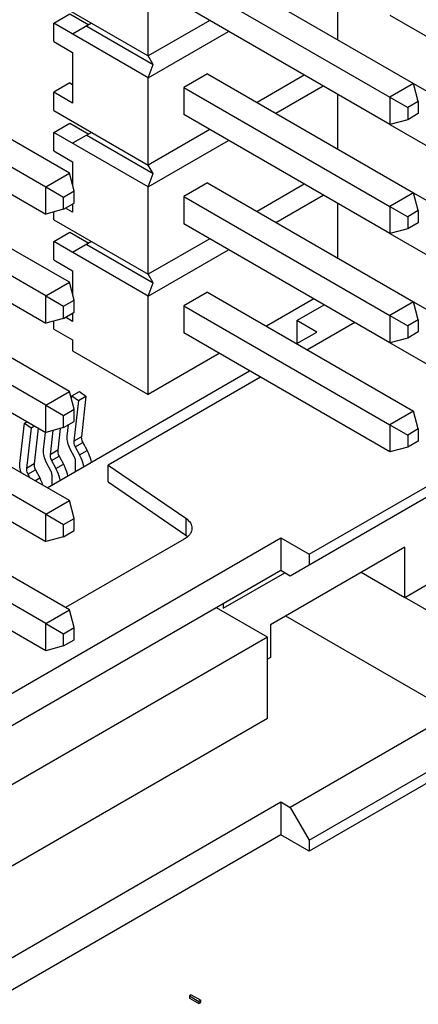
# Model space of a CAD drawing. Header units: inches. Extents: x 0 to 34, y 0 to 22.
# Tile 143 of 176: x 31.539 to 31.837, y 8.999 to 9.735. Entities that reach past the tile are written whole.
import ezdxf

# ---------------------------------------------------------------- set-up
doc = ezdxf.new("R2010")
doc.units = ezdxf.units.IN
doc.header["$LTSCALE"] = 1.87
doc.header["$MEASUREMENT"] = 0
doc.layers.get('0').update_dxf_attribs({"linetype": 'CONTINUOUS'})
doc.layers.add('ECAD_GLOBAL_FD_40_10_FD40', color=7, linetype='CONTINUOUS')

msp = doc.modelspace()

# ---------------------------------------------------------------- linework, layer by layer
at = {"color": 7, "linetype": 'CONTINUOUS'}
for p, q in [((31.63539, 9.70813), (31.63539, 9.77345)), ((31.67958, 9.77651), (31.83373, 9.68751)), ((31.66191, 9.76631), (31.81605, 9.6773)), ((31.77681, 9.7612), (31.77681, 9.72038)), ((31.56468, 9.74896), (31.63539, 9.70813)), ((31.81605, 9.65689), (31.66191, 9.74589)), ((31.56468, 9.73263), (31.5767, 9.73957)), ((31.5767, 9.73957), (31.59084, 9.7314)), ((31.81606, 9.73854), (31.88677, 9.69772)), ((31.63539, 9.6918), (31.56468, 9.73263)), ((31.56468, 9.71885), (31.56468, 9.73263)), ((31.59296, 9.73263), (31.57882, 9.72446)), ((31.58934, 9.73054), (31.63901, 9.70186)), ((31.68135, 9.73467), (31.63539, 9.70813)), ((31.63539, 9.6918), (31.69549, 9.7265)), ((31.56468, 9.71885), (31.57882, 9.71068)), ((31.57636, 9.62055), (31.42221, 9.70956)), ((31.57882, 9.71068), (31.57882, 9.67293)), ((31.63901, 9.70186), (31.63539, 9.70813)), ((31.40454, 9.69935), (31.55868, 9.61035)), ((31.63539, 9.6918), (31.63901, 9.70186)), ((31.63539, 9.62648), (31.63539, 9.6918)), ((31.67958, 9.69487), (31.66191, 9.68466)), ((31.67958, 9.69487), (31.83373, 9.60586)), ((31.75205, 9.69384), (31.7167, 9.67343)), ((31.5767, 9.68803), (31.56468, 9.68109)), ((31.5767, 9.68803), (31.57882, 9.68681)), ((31.66191, 9.68466), (31.81605, 9.59565)), ((31.66191, 9.68466), (31.66191, 9.66425)), ((31.73084, 9.66527), (31.76619, 9.68568)), ((31.83373, 9.68751), (31.81605, 9.6773)), ((31.83732, 9.67412), (31.83373, 9.68751)), ((31.83374, 9.68751), (31.90444, 9.64669)), ((31.40454, 9.67894), (31.55868, 9.58993)), ((31.57882, 9.67293), (31.56468, 9.68109)), ((31.56468, 9.66731), (31.56468, 9.68109)), ((31.77681, 9.67955), (31.77681, 9.63874)), ((31.81605, 9.6773), (31.82944, 9.66957)), ((31.81605, 9.6773), (31.81605, 9.65689)), ((31.83732, 9.67412), (31.82944, 9.66957)), ((31.82944, 9.66957), (31.82944, 9.66048)), ((31.83732, 9.67412), (31.83732, 9.66503)), ((31.56468, 9.66731), (31.63539, 9.62648)), ((31.81605, 9.57524), (31.66191, 9.66425)), ((31.83732, 9.66503), (31.82944, 9.66048)), ((31.56468, 9.65098), (31.5767, 9.65792)), ((31.5767, 9.65792), (31.59084, 9.64976)), ((31.82944, 9.66048), (31.81605, 9.65689)), ((31.81606, 9.6569), (31.88677, 9.61607)), ((31.63539, 9.61015), (31.56468, 9.65098)), ((31.56468, 9.6372), (31.56468, 9.65098)), ((31.59296, 9.65098), (31.57882, 9.64282)), ((31.58934, 9.64889), (31.63901, 9.62021)), ((31.68135, 9.65302), (31.63539, 9.62648)), ((31.63539, 9.61015), (31.69549, 9.64486)), ((31.56468, 9.6372), (31.57882, 9.62904)), ((31.57882, 9.62904), (31.57882, 9.61138)), ((31.63901, 9.62021), (31.63539, 9.62648)), ((31.55868, 9.61035), (31.57636, 9.62055)), ((31.57995, 9.60717), (31.57636, 9.62055)), ((31.63539, 9.61015), (31.63901, 9.62021)), ((31.55868, 9.61035), (31.57207, 9.60262)), ((31.55868, 9.58993), (31.55868, 9.61035)), ((31.63539, 9.54484), (31.63539, 9.61015)), ((31.67958, 9.61322), (31.66191, 9.60301)), ((31.67958, 9.61322), (31.83373, 9.52421)), ((31.75206, 9.6122), (31.7167, 9.59179)), ((31.57207, 9.60262), (31.57995, 9.60717)), ((31.57207, 9.59352), (31.57207, 9.60262)), ((31.57995, 9.59807), (31.57995, 9.60717)), ((31.66191, 9.60301), (31.81605, 9.51401)), ((31.66191, 9.60301), (31.66191, 9.5826)), ((31.73084, 9.58362), (31.7662, 9.60404)), ((31.83373, 9.60586), (31.81605, 9.59565)), ((31.83732, 9.59248), (31.83373, 9.60586)), ((31.83374, 9.60587), (31.90444, 9.56504)), ((31.57207, 9.59352), (31.57995, 9.59807)), ((31.57882, 9.59742), (31.57882, 9.59128)), ((31.77681, 9.59791), (31.77681, 9.55708)), ((31.81605, 9.59565), (31.82944, 9.58793)), ((31.81605, 9.59565), (31.81605, 9.57524)), ((31.57207, 9.59352), (31.55868, 9.58993)), ((31.56468, 9.58566), (31.56468, 9.59154)), ((31.57882, 9.59128), (31.5735, 9.59435)), ((31.83732, 9.59248), (31.82944, 9.58793)), ((31.82944, 9.58793), (31.82944, 9.57883)), ((31.83732, 9.59248), (31.83732, 9.58338)), ((31.56468, 9.58566), (31.63539, 9.54484)), ((31.81605, 9.4936), (31.66191, 9.5826)), ((31.83732, 9.58338), (31.82944, 9.57883)), ((31.57636, 9.53891), (31.50565, 9.57973)), ((31.56468, 9.56933), (31.5767, 9.57628)), ((31.5767, 9.57628), (31.59084, 9.56811)), ((31.82944, 9.57883), (31.81605, 9.57524)), ((31.81606, 9.57525), (31.88677, 9.53442)), ((31.63539, 9.52851), (31.56468, 9.56933)), ((31.56468, 9.55555), (31.56468, 9.56933)), ((31.59296, 9.56933), (31.57882, 9.56117)), ((31.58934, 9.56724), (31.63901, 9.53856)), ((31.68135, 9.57137), (31.63539, 9.54484)), ((31.63539, 9.52851), (31.69549, 9.56321)), ((31.55868, 9.5287), (31.50924, 9.55725)), ((31.56468, 9.55555), (31.57882, 9.54739)), ((31.48798, 9.54911), (31.55868, 9.50829)), ((31.57882, 9.54739), (31.57882, 9.52973)), ((31.63901, 9.53856), (31.63539, 9.54484)), ((31.55868, 9.5287), (31.57636, 9.53891)), ((31.57995, 9.52552), (31.57636, 9.53891)), ((31.63539, 9.52851), (31.63901, 9.53856)), ((31.67958, 9.53157), (31.66191, 9.52136)), ((31.67958, 9.53157), (31.83373, 9.44257)), ((31.55868, 9.5287), (31.57207, 9.52097)), ((31.55868, 9.50829), (31.55868, 9.5287)), ((31.57207, 9.52097), (31.57995, 9.52552)), ((31.57995, 9.51642), (31.57995, 9.52552)), ((31.63539, 9.45502), (31.63539, 9.52851)), ((31.75913, 9.52647), (31.72377, 9.50606)), ((31.74655, 9.51021), (31.76693, 9.52197)), ((31.83373, 9.52421), (31.81605, 9.51401)), ((31.83732, 9.51083), (31.83373, 9.52421)), ((31.83374, 9.52422), (31.90444, 9.48339)), ((31.57207, 9.51187), (31.57207, 9.52097)), ((31.57207, 9.51187), (31.57995, 9.51642)), ((31.57882, 9.51577), (31.57882, 9.50963)), ((31.66191, 9.52136), (31.81605, 9.43236)), ((31.66191, 9.52136), (31.66191, 9.50095)), ((31.57207, 9.51187), (31.55868, 9.50829)), ((31.56468, 9.50392), (31.56468, 9.50989)), ((31.57882, 9.50963), (31.5735, 9.5127)), ((31.7614, 9.50163), (31.74655, 9.51021)), ((31.74655, 9.51021), (31.74655, 9.49306)), ((31.78991, 9.5087), (31.75455, 9.48829)), ((31.81605, 9.51401), (31.82944, 9.50628)), ((31.81605, 9.51401), (31.81605, 9.4936)), ((31.83732, 9.51083), (31.82944, 9.50628)), ((31.83732, 9.51083), (31.83732, 9.50173)), ((31.56468, 9.50392), (31.57882, 9.49575)), ((31.81605, 9.41195), (31.66191, 9.50095)), ((31.74642, 9.49298), (31.7614, 9.50163)), ((31.82944, 9.50628), (31.82944, 9.49718)), ((31.83732, 9.50173), (31.82944, 9.49718)), ((31.57636, 9.45726), (31.50565, 9.49808)), ((31.57882, 9.49575), (31.57882, 9.48769)), ((31.82944, 9.49718), (31.81605, 9.4936)), ((31.88677, 9.45278), (31.81606, 9.4936)), ((31.57882, 9.48769), (31.63539, 9.45502)), ((31.68842, 9.48564), (31.63539, 9.45502)), ((31.55868, 9.44705), (31.50924, 9.4756)), ((31.55975, 9.3852), (31.71106, 9.47257)), ((31.48798, 9.46747), (31.55868, 9.42664)), ((31.7192, 9.46787), (31.60548, 9.40222)), ((31.55868, 9.44705), (31.57636, 9.45726)), ((31.57995, 9.44387), (31.57636, 9.45726)), ((31.57821, 9.45389), (31.58387, 9.45715)), ((31.58387, 9.45715), (31.58878, 9.45362)), ((31.57793, 9.4514), (31.57821, 9.45389)), ((31.57821, 9.45389), (31.58313, 9.45035)), ((31.58313, 9.45035), (31.5797, 9.42015)), ((31.58313, 9.45035), (31.58878, 9.45362)), ((31.58878, 9.45362), (31.58536, 9.42341)), ((31.55868, 9.44705), (31.57207, 9.43932)), ((31.55868, 9.42664), (31.55868, 9.44705)), ((31.57207, 9.43932), (31.57995, 9.44387)), ((31.57995, 9.43478), (31.57995, 9.44387)), ((31.75574, 9.33546), (31.94171, 9.44284)), ((31.83373, 9.44257), (31.81605, 9.43236)), ((31.83732, 9.42918), (31.83373, 9.44257)), ((31.53944, 9.40327), (31.54286, 9.43347)), ((31.54286, 9.43347), (31.54486, 9.43462)), ((31.54286, 9.43347), (31.54777, 9.42994)), ((31.57207, 9.43023), (31.57207, 9.43932)), ((31.57207, 9.43023), (31.57995, 9.43478)), ((31.54777, 9.42994), (31.54435, 9.39973)), ((31.54777, 9.42994), (31.55037, 9.43144)), ((31.55305, 9.42989), (31.55001, 9.403)), ((31.55711, 9.41347), (31.55861, 9.42665)), ((31.57207, 9.43023), (31.55868, 9.42664)), ((31.56408, 9.42809), (31.56203, 9.40994)), ((31.56953, 9.42955), (31.56768, 9.41321)), ((31.57479, 9.42368), (31.57577, 9.43237)), ((31.81605, 9.43236), (31.82944, 9.42463)), ((31.81605, 9.43236), (31.81605, 9.41195)), ((31.83732, 9.42918), (31.82944, 9.42463)), ((31.83732, 9.42918), (31.83732, 9.42008)), ((31.58536, 9.42341), (31.5797, 9.42015)), ((31.58073, 9.41571), (31.58639, 9.41898)), ((31.58639, 9.41898), (31.58957, 9.41298)), ((31.9205, 9.42249), (31.7416, 9.3192)), ((31.82944, 9.42463), (31.82944, 9.41553)), ((31.83732, 9.42008), (31.82944, 9.41553)), ((31.57636, 9.37561), (31.50565, 9.41644)), ((31.56768, 9.41321), (31.56203, 9.40994)), ((31.5802, 9.40807), (31.57702, 9.41408)), ((31.58073, 9.41571), (31.58391, 9.40971)), ((31.58391, 9.40971), (31.58957, 9.41298)), ((31.82944, 9.41553), (31.81605, 9.41195)), ((31.56252, 9.39787), (31.55934, 9.40387)), ((31.56305, 9.40551), (31.56871, 9.40877)), ((31.56305, 9.40551), (31.56624, 9.3995)), ((31.56871, 9.40877), (31.57189, 9.40277)), ((31.58109, 9.39752), (31.58109, 9.40486)), ((31.55001, 9.403), (31.54435, 9.39973)), ((31.54538, 9.3953), (31.55103, 9.39857)), ((31.55103, 9.39857), (31.55422, 9.39256)), ((31.56624, 9.3995), (31.57189, 9.40277)), ((31.60548, 9.40222), (31.66339, 9.36237)), ((31.60548, 9.38956), (31.60548, 9.40222)), ((31.55868, 9.36541), (31.50924, 9.39395)), ((31.54538, 9.3953), (31.54675, 9.39271)), ((31.55061, 9.39048), (31.55422, 9.39256)), ((31.56341, 9.38731), (31.56341, 9.39466)), ((31.60548, 9.38956), (31.66339, 9.34971)), ((31.48798, 9.38582), (31.55868, 9.34499)), ((31.55868, 9.36541), (31.57636, 9.37561)), ((31.57995, 9.36223), (31.57636, 9.37561)), ((31.55868, 9.36541), (31.57207, 9.35768)), ((31.55868, 9.34499), (31.55868, 9.36541)), ((31.57207, 9.35768), (31.57995, 9.36223)), ((31.57995, 9.35313), (31.57995, 9.36223)), ((31.66339, 9.36237), (31.66339, 9.34971)), ((31.57207, 9.34858), (31.57207, 9.35768)), ((31.57207, 9.34858), (31.57995, 9.35313)), ((31.39936, 9.15419), (31.73453, 9.34771)), ((31.57207, 9.34858), (31.55868, 9.34499)), ((31.66221, 9.34678), (31.57355, 9.29559)), ((31.66339, 9.34971), (31.66478, 9.34864)), ((31.73453, 9.34771), (31.75574, 9.33546)), ((31.73453, 9.34771), (31.73453, 9.32328)), ((31.82716, 9.34078), (31.72675, 9.28281)), ((31.82716, 9.30325), (31.82716, 9.34078)), ((31.57636, 9.29396), (31.50565, 9.33479)), ((31.75574, 9.33546), (31.75574, 9.32736)), ((31.73453, 9.32328), (31.42054, 9.14199)), ((31.7416, 9.3192), (31.73453, 9.32328)), ((31.82714, 9.30321), (31.86251, 9.32364)), ((31.69139, 9.29505), (31.73741, 9.32162)), ((31.79467, 9.32202), (31.82716, 9.30325)), ((31.55868, 9.28376), (31.50924, 9.31231)), ((31.55868, 9.26335), (31.48798, 9.30417)), ((31.88511, 9.26976), (31.82713, 9.30324)), ((31.55868, 9.28376), (31.57636, 9.29396)), ((31.57995, 9.28058), (31.57636, 9.29396)), ((31.72463, 9.27341), (31.68639, 9.29549)), ((31.69139, 9.29838), (31.69139, 9.29505)), ((31.73813, 9.28938), (31.85686, 9.22082)), ((31.55868, 9.28376), (31.57207, 9.27603)), ((31.55868, 9.26335), (31.55868, 9.28376)), ((31.57207, 9.27603), (31.57995, 9.28058)), ((31.57995, 9.27148), (31.57995, 9.28058)), ((31.72675, 9.28281), (31.72675, 9.25831)), ((31.72463, 9.27341), (31.38805, 9.07907)), ((31.57207, 9.26693), (31.57207, 9.27603)), ((31.57207, 9.26693), (31.57995, 9.27148)), ((31.72463, 9.21299), (31.72463, 9.27341)), ((31.57207, 9.26693), (31.55868, 9.26335)), ((31.72675, 9.25831), (31.72463, 9.25709)), ((31.89221, 9.23307), (31.7416, 9.14611)), ((31.94171, 9.22076), (31.75574, 9.11338)), ((31.38805, 9.01865), (31.72463, 9.21299)), ((31.75574, 9.12161), (31.9205, 9.21674)), ((31.39936, 8.95667), (31.73453, 9.15019)), ((31.73453, 9.15019), (31.7416, 9.14611)), ((31.73453, 9.15019), (31.73453, 9.12563)), ((31.7416, 9.14611), (31.75574, 9.12161)), ((31.73453, 9.12563), (31.41353, 8.94029)), ((31.75574, 9.11338), (31.73453, 9.12563)), ((31.75574, 9.12161), (31.75574, 9.11338))]:
    msp.add_line(p, q, dxfattribs=at)
for points, knots in [([(31.57702, 9.41408), (31.57619, 9.41564), (31.57497, 9.41876), (31.57462, 9.42214), (31.57479, 9.42368)], [0, 0, 0, 0, 0.533785, 1, 1, 1, 1]), ([(31.5797, 9.42015), (31.57967, 9.41981), (31.57966, 9.41827), (31.58018, 9.41676), (31.58073, 9.41571)], [0, 0, 0, 0, 0.223179, 1, 1, 1, 1]), ([(31.58536, 9.42341), (31.58532, 9.42307), (31.58532, 9.42154), (31.58583, 9.42003), (31.58639, 9.41898)], [0, 0, 0, 0, 0.223179, 1, 1, 1, 1]), ([(31.55934, 9.40387), (31.55851, 9.40544), (31.55729, 9.40856), (31.55694, 9.41193), (31.55711, 9.41347)], [0, 0, 0, 0, 0.533785, 1, 1, 1, 1]), ([(31.56768, 9.41321), (31.56764, 9.41287), (31.56764, 9.41133), (31.56816, 9.40982), (31.56871, 9.40877)], [0, 0, 0, 0, 0.223179, 1, 1, 1, 1]), ([(31.58957, 9.41298), (31.58995, 9.41227), (31.5913, 9.40948), (31.59228, 9.40649), (31.59271, 9.40423)], [0, 0, 0, 0, 0.258188, 1, 1, 1, 1]), ([(31.56203, 9.40994), (31.56199, 9.4096), (31.56198, 9.40806), (31.5625, 9.40656), (31.56305, 9.40551)], [0, 0, 0, 0, 0.223179, 1, 1, 1, 1]), ([(31.58109, 9.40486), (31.58109, 9.40512), (31.581, 9.40624), (31.58061, 9.40731), (31.5802, 9.40807)], [0, 0, 0, 0, 0.229588, 1, 1, 1, 1]), ([(31.58391, 9.40971), (31.58429, 9.409), (31.58565, 9.40621), (31.58662, 9.40323), (31.58705, 9.40096)], [0, 0, 0, 0, 0.258188, 1, 1, 1, 1]), ([(31.54048, 9.3963), (31.54026, 9.3969), (31.53955, 9.39914), (31.53924, 9.40156), (31.53944, 9.40327)], [0, 0, 0, 0, 0.272175, 1, 1, 1, 1]), ([(31.54435, 9.39973), (31.54431, 9.39939), (31.5443, 9.39786), (31.54482, 9.39635), (31.54538, 9.3953)], [0, 0, 0, 0, 0.223179, 1, 1, 1, 1]), ([(31.55001, 9.403), (31.54997, 9.40266), (31.54996, 9.40112), (31.55048, 9.39962), (31.55103, 9.39857)], [0, 0, 0, 0, 0.223179, 1, 1, 1, 1]), ([(31.56341, 9.39466), (31.56341, 9.39491), (31.56332, 9.39603), (31.56293, 9.39711), (31.56252, 9.39787)], [0, 0, 0, 0, 0.229588, 1, 1, 1, 1]), ([(31.56624, 9.3995), (31.56661, 9.3988), (31.56797, 9.396), (31.56895, 9.39302), (31.56937, 9.39076)], [0, 0, 0, 0, 0.258188, 1, 1, 1, 1]), ([(31.57189, 9.40277), (31.57227, 9.40206), (31.57363, 9.39927), (31.5746, 9.39629), (31.57503, 9.39402)], [0, 0, 0, 0, 0.258188, 1, 1, 1, 1]), ([(31.55422, 9.39256), (31.55445, 9.39212), (31.55534, 9.39036), (31.55607, 9.38851), (31.55652, 9.38711)], [0, 0, 0, 0, 0.253358, 1, 1, 1, 1]), ([(31.66339, 9.36237), (31.66474, 9.36144), (31.66653, 9.35978), (31.66785, 9.35702), (31.66807, 9.35562), (31.66807, 9.35495)], [0, 0, 0, 0, 0.540762, 0.776709, 1, 1, 1, 1]), ([(31.66807, 9.35495), (31.66807, 9.35419), (31.66778, 9.3526), (31.66658, 9.35038), (31.66468, 9.34838), (31.66309, 9.34729), (31.66221, 9.34678)], [0, 0, 0, 0, 0.217795, 0.450944, 0.710282, 1, 1, 1, 1])]:
    msp.add_open_spline(points, degree=3, knots=knots, dxfattribs=at)
at = {"layer": 'ECAD_GLOBAL_FD_40_10_FD40', "color": 7, "linetype": 'CONTINUOUS'}
for p, q in [((31.66758, 9.00597), (31.66616, 9.00515)), ((31.66758, 9.00597), (31.67465, 9.00188)), ((31.66616, 9.00515), (31.67323, 9.00107)), ((31.66616, 9.00515), (31.66616, 9.00352)), ((31.66616, 9.00352), (31.67323, 8.99943)), ((31.67465, 9.00188), (31.67323, 9.00107)), ((31.67323, 9.00107), (31.67323, 8.99943)), ((31.67323, 8.99943), (31.67465, 9.00025)), ((31.67465, 9.00025), (31.67465, 9.00188))]:
    msp.add_line(p, q, dxfattribs=at)

doc.saveas('drawing.dxf')
